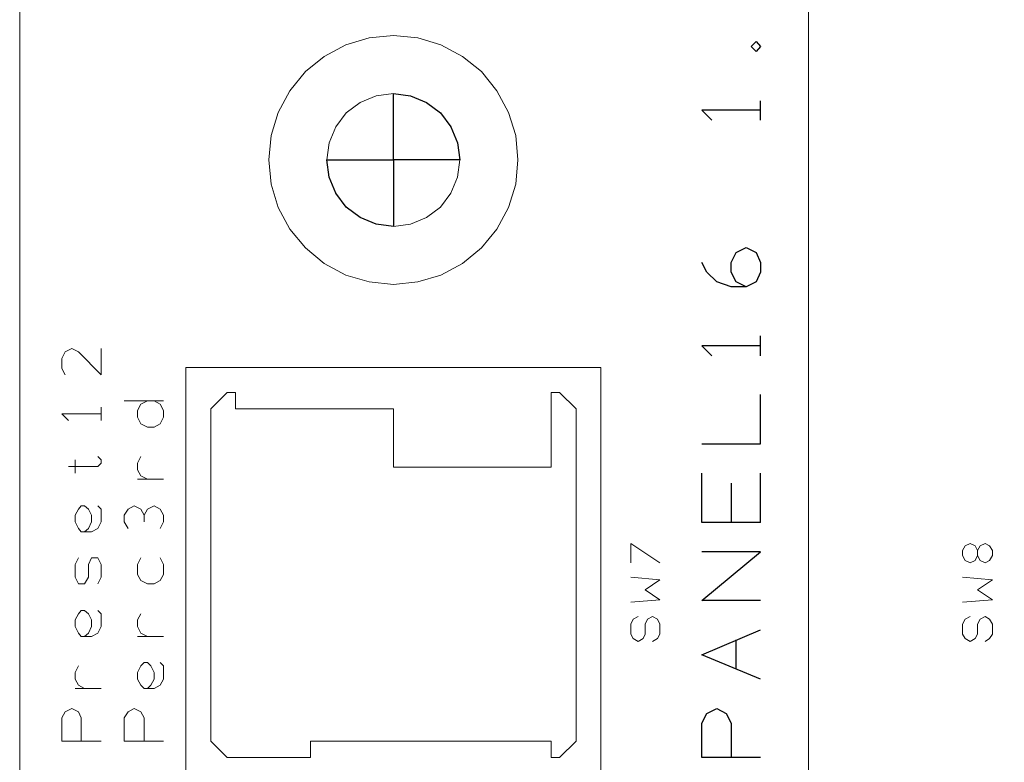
# Model space of a CAD drawing. Header units: millimetres. Extents: x -38 to 46, y -120 to 119.
# Tile 11 of 23: x -38 to 0, y -18 to 10. Entities that reach past the tile are written whole.
import ezdxf

# ---------------------------------------------------------------- set-up
doc = ezdxf.new("R2010")
doc.units = ezdxf.units.MM
doc.header["$MEASUREMENT"] = 0
doc.layers.add('Ebene 1', color=7, linetype='Continuous')

msp = doc.modelspace()

# ---------------------------------------------------------------- linework, layer by layer
at = {"layer": 'Ebene 1', "lineweight": 20}
for points, knots in [([(22.3873, 104.4081), (22.3873, 104.4081), (-37.6202, 104.4081), (-37.6202, 104.4081), (-37.6202, 104.4081), (-37.6202, 104.4081), (-37.6202, -109.9044), (-37.6202, -109.9044), (-37.6202, -109.9044), (-37.6202, -109.9044), (22.3873, -109.9044), (22.3873, -109.9044), (22.3873, -109.9044), (22.3873, -109.9044), (22.3873, 104.4081), (22.3873, 104.4081)], [0, 0, 0, 0, 0.2, 0.2, 0.2, 0.2, 0.4, 0.4, 0.4, 0.4, 0.6, 0.6, 0.6, 0.6, 1, 1, 1, 1]), ([(-23.3327, 2.4906), (-23.3327, 2.4906), (-22.6766, 2.5753), (-22.6766, 2.5753), (-22.6766, 2.5753), (-22.6766, 2.5753), (-22.0627, 2.8293), (-22.0627, 2.8293), (-22.0627, 2.8293), (-22.0627, 2.8293), (-21.5336, 3.2314), (-21.5336, 3.2314), (-21.5336, 3.2314), (-21.5336, 3.2314), (-21.1314, 3.7606), (-21.1314, 3.7606), (-21.1314, 3.7606), (-21.1314, 3.7606), (-20.8774, 4.3744), (-20.8774, 4.3744), (-20.8774, 4.3744), (-20.8774, 4.3744), (-20.7927, 5.0306), (-20.7927, 5.0306), (-20.7927, 5.0306), (-20.7927, 5.0306), (-20.8774, 5.6868), (-20.8774, 5.6868), (-20.8774, 5.6868), (-20.8774, 5.6868), (-21.1314, 6.3006), (-21.1314, 6.3006), (-21.1314, 6.3006), (-21.1314, 6.3006), (-21.5336, 6.8298), (-21.5336, 6.8298), (-21.5336, 6.8298), (-21.5336, 6.8298), (-22.0627, 7.2319), (-22.0627, 7.2319), (-22.0627, 7.2319), (-22.0627, 7.2319), (-22.6766, 7.4859), (-22.6766, 7.4859), (-22.6766, 7.4859), (-22.6766, 7.4859), (-23.3327, 7.5706), (-23.3327, 7.5706), (-23.3327, 7.5706), (-23.3327, 7.5706), (-23.9889, 7.4859), (-23.9889, 7.4859), (-23.9889, 7.4859), (-23.9889, 7.4859), (-24.6027, 7.2319), (-24.6027, 7.2319), (-24.6027, 7.2319), (-24.6027, 7.2319), (-25.1319, 6.8298), (-25.1319, 6.8298), (-25.1319, 6.8298), (-25.1319, 6.8298), (-25.5341, 6.3006), (-25.5341, 6.3006), (-25.5341, 6.3006), (-25.5341, 6.3006), (-25.7881, 5.6868), (-25.7881, 5.6868), (-25.7881, 5.6868), (-25.7881, 5.6868), (-25.8727, 5.0306), (-25.8727, 5.0306), (-25.8727, 5.0306), (-25.8727, 5.0306), (-25.7881, 4.3744), (-25.7881, 4.3744), (-25.7881, 4.3744), (-25.7881, 4.3744), (-25.5341, 3.7606), (-25.5341, 3.7606), (-25.5341, 3.7606), (-25.5341, 3.7606), (-25.1319, 3.2314), (-25.1319, 3.2314), (-25.1319, 3.2314), (-25.1319, 3.2314), (-24.6027, 2.8293), (-24.6027, 2.8293), (-24.6027, 2.8293), (-24.6027, 2.8293), (-23.9889, 2.5753), (-23.9889, 2.5753), (-23.9889, 2.5753), (-23.9889, 2.5753), (-23.3327, 2.4906), (-23.3327, 2.4906)], [0, 0, 0, 0, 0.04, 0.04, 0.04, 0.04, 0.08, 0.08, 0.08, 0.08, 0.12, 0.12, 0.12, 0.12, 0.16, 0.16, 0.16, 0.16, 0.2, 0.2, 0.2, 0.2, 0.24, 0.24, 0.24, 0.24, 0.28, 0.28, 0.28, 0.28, 0.32, 0.32, 0.32, 0.32, 0.36, 0.36, 0.36, 0.36, 0.4, 0.4, 0.4, 0.4, 0.44, 0.44, 0.44, 0.44, 0.48, 0.48, 0.48, 0.48, 0.52, 0.52, 0.52, 0.52, 0.56, 0.56, 0.56, 0.56, 0.6, 0.6, 0.6, 0.6, 0.64, 0.64, 0.64, 0.64, 0.68, 0.68, 0.68, 0.68, 0.72, 0.72, 0.72, 0.72, 0.76, 0.76, 0.76, 0.76, 0.8, 0.8, 0.8, 0.8, 0.84, 0.84, 0.84, 0.84, 0.88, 0.88, 0.88, 0.88, 0.92, 0.92, 0.92, 0.92, 1, 1, 1, 1]), ([(-20.7927, 5.0306), (-20.7927, 5.0306), (-20.8774, 5.6868), (-20.8774, 5.6868), (-20.8774, 5.6868), (-20.8774, 5.6868), (-21.1314, 6.3006), (-21.1314, 6.3006), (-21.1314, 6.3006), (-21.1314, 6.3006), (-21.5336, 6.8298), (-21.5336, 6.8298), (-21.5336, 6.8298), (-21.5336, 6.8298), (-22.0627, 7.2319), (-22.0627, 7.2319), (-22.0627, 7.2319), (-22.0627, 7.2319), (-22.6766, 7.4859), (-22.6766, 7.4859), (-22.6766, 7.4859), (-22.6766, 7.4859), (-23.3327, 7.5706), (-23.3327, 7.5706), (-23.3327, 7.5706), (-23.3327, 7.5706), (-23.3327, 5.0306), (-23.3327, 5.0306), (-23.3327, 5.0306), (-23.3327, 5.0306), (-20.7927, 5.0306), (-20.7927, 5.0306)], [0, 0, 0, 0, 0.1111111, 0.1111111, 0.1111111, 0.1111111, 0.2222222, 0.2222222, 0.2222222, 0.2222222, 0.3333333, 0.3333333, 0.3333333, 0.3333333, 0.4444444, 0.4444444, 0.4444444, 0.4444444, 0.5555556, 0.5555556, 0.5555556, 0.5555556, 0.6666667, 0.6666667, 0.6666667, 0.6666667, 0.7777778, 0.7777778, 0.7777778, 0.7777778, 1, 1, 1, 1]), ([(-25.8727, 5.0306), (-25.8727, 5.0306), (-25.7881, 4.3744), (-25.7881, 4.3744), (-25.7881, 4.3744), (-25.7881, 4.3744), (-25.5341, 3.7606), (-25.5341, 3.7606), (-25.5341, 3.7606), (-25.5341, 3.7606), (-25.1319, 3.2314), (-25.1319, 3.2314), (-25.1319, 3.2314), (-25.1319, 3.2314), (-24.6027, 2.8293), (-24.6027, 2.8293), (-24.6027, 2.8293), (-24.6027, 2.8293), (-23.9889, 2.5753), (-23.9889, 2.5753), (-23.9889, 2.5753), (-23.9889, 2.5753), (-23.3327, 2.4906), (-23.3327, 2.4906), (-23.3327, 2.4906), (-23.3327, 2.4906), (-23.3327, 5.0306), (-23.3327, 5.0306), (-23.3327, 5.0306), (-23.3327, 5.0306), (-25.8727, 5.0306), (-25.8727, 5.0306)], [0, 0, 0, 0, 0.1111111, 0.1111111, 0.1111111, 0.1111111, 0.2222222, 0.2222222, 0.2222222, 0.2222222, 0.3333333, 0.3333333, 0.3333333, 0.3333333, 0.4444444, 0.4444444, 0.4444444, 0.4444444, 0.5555556, 0.5555556, 0.5555556, 0.5555556, 0.6666667, 0.6666667, 0.6666667, 0.6666667, 0.7777778, 0.7777778, 0.7777778, 0.7777778, 1, 1, 1, 1]), ([(-34.5087, -2.1872), (-34.5087, -2.1872), (-34.5087, -3.1821), (-34.5087, -3.1821), (-34.5087, -3.1821), (-34.5087, -3.1821), (-35.3766, -2.3142), (-35.3766, -2.3142), (-35.3766, -2.3142), (-35.3766, -2.3142), (-35.6306, -2.1872), (-35.6306, -2.1872), (-35.6306, -2.1872), (-35.6306, -2.1872), (-35.8846, -2.3142), (-35.8846, -2.3142), (-35.8846, -2.3142), (-35.8846, -2.3142), (-36.0116, -2.5682), (-36.0116, -2.5682), (-36.0116, -2.5682), (-36.0116, -2.5682), (-36.0116, -2.9492), (-36.0116, -2.9492), (-36.0116, -2.9492), (-36.0116, -2.9492), (-35.8846, -3.1821), (-35.8846, -3.1821)], [0, 0, 0, 0, 0.125, 0.125, 0.125, 0.125, 0.25, 0.25, 0.25, 0.25, 0.375, 0.375, 0.375, 0.375, 0.5, 0.5, 0.5, 0.5, 0.625, 0.625, 0.625, 0.625, 0.75, 0.75, 0.75, 0.75, 1, 1, 1, 1]), ([(-31.2702, -18.7819), (-31.2702, -18.7819), (-15.3952, -18.7819), (-15.3952, -18.7819), (-15.3952, -18.7819), (-15.3952, -18.7819), (-15.3952, -2.9069), (-15.3952, -2.9069), (-15.3952, -2.9069), (-15.3952, -2.9069), (-31.2702, -2.9069), (-31.2702, -2.9069), (-31.2702, -2.9069), (-31.2702, -2.9069), (-31.2702, -18.7819), (-31.2702, -18.7819)], [0, 0, 0, 0, 0.2, 0.2, 0.2, 0.2, 0.4, 0.4, 0.4, 0.4, 0.6, 0.6, 0.6, 0.6, 1, 1, 1, 1]), ([(-16.3477, -17.1944), (-16.3477, -17.1944), (-16.3477, -4.4944), (-16.3477, -4.4944), (-16.3477, -4.4944), (-16.3477, -4.4944), (-16.9827, -3.8594), (-16.9827, -3.8594), (-16.9827, -3.8594), (-16.9827, -3.8594), (-17.3002, -3.8594), (-17.3002, -3.8594), (-17.3002, -3.8594), (-17.3002, -3.8594), (-17.3002, -6.7169), (-17.3002, -6.7169), (-17.3002, -6.7169), (-17.3002, -6.7169), (-23.3327, -6.7169), (-23.3327, -6.7169), (-23.3327, -6.7169), (-23.3327, -6.7169), (-23.3327, -4.4944), (-23.3327, -4.4944), (-23.3327, -4.4944), (-23.3327, -4.4944), (-29.3652, -4.4944), (-29.3652, -4.4944), (-29.3652, -4.4944), (-29.3652, -4.4944), (-29.3652, -3.8594), (-29.3652, -3.8594), (-29.3652, -3.8594), (-29.3652, -3.8594), (-29.6827, -3.8594), (-29.6827, -3.8594), (-29.6827, -3.8594), (-29.6827, -3.8594), (-30.3177, -4.4944), (-30.3177, -4.4944), (-30.3177, -4.4944), (-30.3177, -4.4944), (-30.3177, -17.1944), (-30.3177, -17.1944), (-30.3177, -17.1944), (-30.3177, -17.1944), (-29.6827, -17.8294), (-29.6827, -17.8294), (-29.6827, -17.8294), (-29.6827, -17.8294), (-26.5077, -17.8294), (-26.5077, -17.8294), (-26.5077, -17.8294), (-26.5077, -17.8294), (-26.5077, -17.1944), (-26.5077, -17.1944), (-26.5077, -17.1944), (-26.5077, -17.1944), (-17.3002, -17.1944), (-17.3002, -17.1944), (-17.3002, -17.1944), (-17.3002, -17.1944), (-17.3002, -17.8294), (-17.3002, -17.8294), (-17.3002, -17.8294), (-17.3002, -17.8294), (-16.9827, -17.8294), (-16.9827, -17.8294), (-16.9827, -17.8294), (-16.9827, -17.8294), (-16.3477, -17.1944), (-16.3477, -17.1944)], [0, 0, 0, 0, 0.0526316, 0.0526316, 0.0526316, 0.0526316, 0.1052632, 0.1052632, 0.1052632, 0.1052632, 0.1578947, 0.1578947, 0.1578947, 0.1578947, 0.2105263, 0.2105263, 0.2105263, 0.2105263, 0.2631579, 0.2631579, 0.2631579, 0.2631579, 0.3157895, 0.3157895, 0.3157895, 0.3157895, 0.3684211, 0.3684211, 0.3684211, 0.3684211, 0.4210526, 0.4210526, 0.4210526, 0.4210526, 0.4736842, 0.4736842, 0.4736842, 0.4736842, 0.5263158, 0.5263158, 0.5263158, 0.5263158, 0.5789474, 0.5789474, 0.5789474, 0.5789474, 0.6315789, 0.6315789, 0.6315789, 0.6315789, 0.6842105, 0.6842105, 0.6842105, 0.6842105, 0.7368421, 0.7368421, 0.7368421, 0.7368421, 0.7894737, 0.7894737, 0.7894737, 0.7894737, 0.8421053, 0.8421053, 0.8421053, 0.8421053, 0.8947368, 0.8947368, 0.8947368, 0.8947368, 1, 1, 1, 1]), ([(-32.7307, -4.1769), (-32.7307, -4.1769), (-32.9847, -4.3039), (-32.9847, -4.3039), (-32.9847, -4.3039), (-32.9847, -4.3039), (-33.1117, -4.5579), (-33.1117, -4.5579), (-33.1117, -4.5579), (-33.1117, -4.5579), (-33.1117, -4.8119), (-33.1117, -4.8119), (-33.1117, -4.8119), (-33.1117, -4.8119), (-32.9847, -5.0659), (-32.9847, -5.0659), (-32.9847, -5.0659), (-32.9847, -5.0659), (-32.7307, -5.1929), (-32.7307, -5.1929), (-32.7307, -5.1929), (-32.7307, -5.1929), (-32.4767, -5.1929), (-32.4767, -5.1929), (-32.4767, -5.1929), (-32.4767, -5.1929), (-32.2439, -5.0659), (-32.2439, -5.0659), (-32.2439, -5.0659), (-32.2439, -5.0659), (-32.1169, -4.8119), (-32.1169, -4.8119), (-32.1169, -4.8119), (-32.1169, -4.8119), (-32.1169, -4.5579), (-32.1169, -4.5579), (-32.1169, -4.5579), (-32.1169, -4.5579), (-32.2439, -4.3039), (-32.2439, -4.3039), (-32.2439, -4.3039), (-32.2439, -4.3039), (-32.4767, -4.1769), (-32.4767, -4.1769)], [0, 0, 0, 0, 0.0833333, 0.0833333, 0.0833333, 0.0833333, 0.1666667, 0.1666667, 0.1666667, 0.1666667, 0.25, 0.25, 0.25, 0.25, 0.3333333, 0.3333333, 0.3333333, 0.3333333, 0.4166667, 0.4166667, 0.4166667, 0.4166667, 0.5, 0.5, 0.5, 0.5, 0.5833333, 0.5833333, 0.5833333, 0.5833333, 0.6666667, 0.6666667, 0.6666667, 0.6666667, 0.75, 0.75, 0.75, 0.75, 0.8333333, 0.8333333, 0.8333333, 0.8333333, 1, 1, 1, 1]), ([(-34.5087, -4.6849), (-34.5087, -4.6849), (-36.0116, -4.6849), (-36.0116, -4.6849), (-36.0116, -4.6849), (-36.0116, -4.6849), (-35.7576, -4.9389), (-35.7576, -4.9389)], [0, 0, 0, 0, 0.3333333, 0.3333333, 0.3333333, 0.3333333, 1, 1, 1, 1]), ([(-35.7576, -6.6957), (-35.7576, -6.6957), (-34.6357, -6.6957), (-34.6357, -6.6957), (-34.6357, -6.6957), (-34.6357, -6.6957), (-34.5087, -6.5687), (-34.5087, -6.5687), (-34.5087, -6.5687), (-34.5087, -6.5687), (-34.5087, -6.4417), (-34.5087, -6.4417), (-34.5087, -6.4417), (-34.5087, -6.4417), (-34.6357, -6.3147), (-34.6357, -6.3147)], [0, 0, 0, 0, 0.2, 0.2, 0.2, 0.2, 0.4, 0.4, 0.4, 0.4, 0.6, 0.6, 0.6, 0.6, 1, 1, 1, 1]), ([(-32.7307, -7.1826), (-32.7307, -7.1826), (-32.9847, -7.0556), (-32.9847, -7.0556), (-32.9847, -7.0556), (-32.9847, -7.0556), (-33.1117, -6.8227), (-33.1117, -6.8227), (-33.1117, -6.8227), (-33.1117, -6.8227), (-33.1117, -6.5687), (-33.1117, -6.5687), (-33.1117, -6.5687), (-33.1117, -6.5687), (-32.9847, -6.3147), (-32.9847, -6.3147)], [0, 0, 0, 0, 0.2, 0.2, 0.2, 0.2, 0.4, 0.4, 0.4, 0.4, 0.6, 0.6, 0.6, 0.6, 1, 1, 1, 1]), ([(-34.6357, -8.1986), (-34.6357, -8.1986), (-34.5087, -8.3256), (-34.5087, -8.3256), (-34.5087, -8.3256), (-34.5087, -8.3256), (-34.5087, -8.8124), (-34.5087, -8.8124), (-34.5087, -8.8124), (-34.5087, -8.8124), (-34.6357, -9.0664), (-34.6357, -9.0664), (-34.6357, -9.0664), (-34.6357, -9.0664), (-34.8686, -9.1934), (-34.8686, -9.1934), (-34.8686, -9.1934), (-34.8686, -9.1934), (-35.2707, -9.1934), (-35.2707, -9.1934), (-35.2707, -9.1934), (-35.2707, -9.1934), (-35.3766, -9.0664), (-35.3766, -9.0664), (-35.3766, -9.0664), (-35.3766, -9.0664), (-35.5036, -8.8124), (-35.5036, -8.8124), (-35.5036, -8.8124), (-35.5036, -8.8124), (-35.5036, -8.5584), (-35.5036, -8.5584), (-35.5036, -8.5584), (-35.5036, -8.5584), (-35.3766, -8.3256), (-35.3766, -8.3256), (-35.3766, -8.3256), (-35.3766, -8.3256), (-35.2707, -8.1986), (-35.2707, -8.1986), (-35.2707, -8.1986), (-35.2707, -8.1986), (-35.1437, -8.1986), (-35.1437, -8.1986), (-35.1437, -8.1986), (-35.1437, -8.1986), (-34.9956, -8.3256), (-34.9956, -8.3256), (-34.9956, -8.3256), (-34.9956, -8.3256), (-34.8686, -8.5584), (-34.8686, -8.5584), (-34.8686, -8.5584), (-34.8686, -8.5584), (-34.8686, -8.8124), (-34.8686, -8.8124), (-34.8686, -8.8124), (-34.8686, -8.8124), (-34.9956, -9.0664), (-34.9956, -9.0664), (-34.9956, -9.0664), (-34.9956, -9.0664), (-35.1437, -9.1934), (-35.1437, -9.1934)], [0, 0, 0, 0, 0.0588235, 0.0588235, 0.0588235, 0.0588235, 0.1176471, 0.1176471, 0.1176471, 0.1176471, 0.1764706, 0.1764706, 0.1764706, 0.1764706, 0.2352941, 0.2352941, 0.2352941, 0.2352941, 0.2941176, 0.2941176, 0.2941176, 0.2941176, 0.3529412, 0.3529412, 0.3529412, 0.3529412, 0.4117647, 0.4117647, 0.4117647, 0.4117647, 0.4705882, 0.4705882, 0.4705882, 0.4705882, 0.5294118, 0.5294118, 0.5294118, 0.5294118, 0.5882353, 0.5882353, 0.5882353, 0.5882353, 0.6470588, 0.6470588, 0.6470588, 0.6470588, 0.7058824, 0.7058824, 0.7058824, 0.7058824, 0.7647059, 0.7647059, 0.7647059, 0.7647059, 0.8235294, 0.8235294, 0.8235294, 0.8235294, 0.8823529, 0.8823529, 0.8823529, 0.8823529, 1, 1, 1, 1]), ([(-32.9847, -8.3256), (-32.9847, -8.3256), (-33.2387, -8.1986), (-33.2387, -8.1986), (-33.2387, -8.1986), (-33.2387, -8.1986), (-33.4716, -8.3256), (-33.4716, -8.3256), (-33.4716, -8.3256), (-33.4716, -8.3256), (-33.6197, -8.5584), (-33.6197, -8.5584), (-33.6197, -8.5584), (-33.6197, -8.5584), (-33.6197, -8.8124), (-33.6197, -8.8124), (-33.6197, -8.8124), (-33.6197, -8.8124), (-33.4716, -9.0664), (-33.4716, -9.0664)], [0, 0, 0, 0, 0.1666667, 0.1666667, 0.1666667, 0.1666667, 0.3333333, 0.3333333, 0.3333333, 0.3333333, 0.5, 0.5, 0.5, 0.5, 0.6666667, 0.6666667, 0.6666667, 0.6666667, 1, 1, 1, 1]), ([(-32.2439, -9.0664), (-32.2439, -9.0664), (-32.1169, -8.8124), (-32.1169, -8.8124), (-32.1169, -8.8124), (-32.1169, -8.8124), (-32.1169, -8.5584), (-32.1169, -8.5584), (-32.1169, -8.5584), (-32.1169, -8.5584), (-32.2439, -8.3256), (-32.2439, -8.3256), (-32.2439, -8.3256), (-32.2439, -8.3256), (-32.4767, -8.1986), (-32.4767, -8.1986), (-32.4767, -8.1986), (-32.4767, -8.1986), (-32.7307, -8.3256), (-32.7307, -8.3256), (-32.7307, -8.3256), (-32.7307, -8.3256), (-32.8577, -8.5584), (-32.8577, -8.5584), (-32.8577, -8.5584), (-32.8577, -8.5584), (-32.8577, -8.8124), (-32.8577, -8.8124)], [0, 0, 0, 0, 0.125, 0.125, 0.125, 0.125, 0.25, 0.25, 0.25, 0.25, 0.375, 0.375, 0.375, 0.375, 0.5, 0.5, 0.5, 0.5, 0.625, 0.625, 0.625, 0.625, 0.75, 0.75, 0.75, 0.75, 1, 1, 1, 1]), ([(-13.1516, -10.3787), (-13.1516, -10.3787), (-14.2522, -9.6379), (-14.2522, -9.6379), (-14.2522, -9.6379), (-14.2522, -9.6379), (-14.2522, -10.3787), (-14.2522, -10.3787)], [0, 0, 0, 0, 0.3333333, 0.3333333, 0.3333333, 0.3333333, 1, 1, 1, 1]), ([(-1.0019, -10.1036), (-1.0019, -10.1036), (-1.0019, -9.9131), (-1.0019, -9.9131), (-1.0019, -9.9131), (-1.0019, -9.9131), (-1.0866, -9.7226), (-1.0866, -9.7226), (-1.0866, -9.7226), (-1.0866, -9.7226), (-1.2771, -9.6379), (-1.2771, -9.6379), (-1.2771, -9.6379), (-1.2771, -9.6379), (-1.4676, -9.7226), (-1.4676, -9.7226), (-1.4676, -9.7226), (-1.4676, -9.7226), (-1.5734, -9.9131), (-1.5734, -9.9131), (-1.5734, -9.9131), (-1.5734, -9.9131), (-1.5734, -10.1036), (-1.5734, -10.1036), (-1.5734, -10.1036), (-1.5734, -10.1036), (-1.4676, -10.2941), (-1.4676, -10.2941), (-1.4676, -10.2941), (-1.4676, -10.2941), (-1.2771, -10.3787), (-1.2771, -10.3787), (-1.2771, -10.3787), (-1.2771, -10.3787), (-1.0866, -10.2941), (-1.0866, -10.2941), (-1.0866, -10.2941), (-1.0866, -10.2941), (-1.0019, -10.1036), (-1.0019, -10.1036), (-1.0019, -10.1036), (-1.0019, -10.1036), (-0.8961, -10.2941), (-0.8961, -10.2941), (-0.8961, -10.2941), (-0.8961, -10.2941), (-0.7056, -10.3787), (-0.7056, -10.3787), (-0.7056, -10.3787), (-0.7056, -10.3787), (-0.5362, -10.2941), (-0.5362, -10.2941), (-0.5362, -10.2941), (-0.5362, -10.2941), (-0.4304, -10.1036), (-0.4304, -10.1036), (-0.4304, -10.1036), (-0.4304, -10.1036), (-0.4304, -9.9131), (-0.4304, -9.9131), (-0.4304, -9.9131), (-0.4304, -9.9131), (-0.5362, -9.7226), (-0.5362, -9.7226), (-0.5362, -9.7226), (-0.5362, -9.7226), (-0.7056, -9.6379), (-0.7056, -9.6379), (-0.7056, -9.6379), (-0.7056, -9.6379), (-0.8961, -9.7226), (-0.8961, -9.7226), (-0.8961, -9.7226), (-0.8961, -9.7226), (-1.0019, -9.9131), (-1.0019, -9.9131)], [0, 0, 0, 0, 0.05, 0.05, 0.05, 0.05, 0.1, 0.1, 0.1, 0.1, 0.15, 0.15, 0.15, 0.15, 0.2, 0.2, 0.2, 0.2, 0.25, 0.25, 0.25, 0.25, 0.3, 0.3, 0.3, 0.3, 0.35, 0.35, 0.35, 0.35, 0.4, 0.4, 0.4, 0.4, 0.45, 0.45, 0.45, 0.45, 0.5, 0.5, 0.5, 0.5, 0.55, 0.55, 0.55, 0.55, 0.6, 0.6, 0.6, 0.6, 0.65, 0.65, 0.65, 0.65, 0.7, 0.7, 0.7, 0.7, 0.75, 0.75, 0.75, 0.75, 0.8, 0.8, 0.8, 0.8, 0.85, 0.85, 0.85, 0.85, 0.9, 0.9, 0.9, 0.9, 1, 1, 1, 1]), ([(-34.6357, -11.1831), (-34.6357, -11.1831), (-34.5087, -10.9291), (-34.5087, -10.9291), (-34.5087, -10.9291), (-34.5087, -10.9291), (-34.5087, -10.4422), (-34.5087, -10.4422), (-34.5087, -10.4422), (-34.5087, -10.4422), (-34.6357, -10.1882), (-34.6357, -10.1882), (-34.6357, -10.1882), (-34.6357, -10.1882), (-34.8686, -10.1882), (-34.8686, -10.1882), (-34.8686, -10.1882), (-34.8686, -10.1882), (-34.9956, -10.4422), (-34.9956, -10.4422), (-34.9956, -10.4422), (-34.9956, -10.4422), (-34.9956, -10.9291), (-34.9956, -10.9291), (-34.9956, -10.9291), (-34.9956, -10.9291), (-35.1437, -11.1831), (-35.1437, -11.1831), (-35.1437, -11.1831), (-35.1437, -11.1831), (-35.3766, -11.1831), (-35.3766, -11.1831), (-35.3766, -11.1831), (-35.3766, -11.1831), (-35.5036, -10.9291), (-35.5036, -10.9291), (-35.5036, -10.9291), (-35.5036, -10.9291), (-35.5036, -10.4422), (-35.5036, -10.4422), (-35.5036, -10.4422), (-35.5036, -10.4422), (-35.3766, -10.1882), (-35.3766, -10.1882)], [0, 0, 0, 0, 0.0833333, 0.0833333, 0.0833333, 0.0833333, 0.1666667, 0.1666667, 0.1666667, 0.1666667, 0.25, 0.25, 0.25, 0.25, 0.3333333, 0.3333333, 0.3333333, 0.3333333, 0.4166667, 0.4166667, 0.4166667, 0.4166667, 0.5, 0.5, 0.5, 0.5, 0.5833333, 0.5833333, 0.5833333, 0.5833333, 0.6666667, 0.6666667, 0.6666667, 0.6666667, 0.75, 0.75, 0.75, 0.75, 0.8333333, 0.8333333, 0.8333333, 0.8333333, 1, 1, 1, 1]), ([(-32.9847, -10.1882), (-32.9847, -10.1882), (-33.1117, -10.4422), (-33.1117, -10.4422), (-33.1117, -10.4422), (-33.1117, -10.4422), (-33.1117, -10.8232), (-33.1117, -10.8232), (-33.1117, -10.8232), (-33.1117, -10.8232), (-32.9847, -11.0561), (-32.9847, -11.0561), (-32.9847, -11.0561), (-32.9847, -11.0561), (-32.7307, -11.1831), (-32.7307, -11.1831), (-32.7307, -11.1831), (-32.7307, -11.1831), (-32.4767, -11.1831), (-32.4767, -11.1831), (-32.4767, -11.1831), (-32.4767, -11.1831), (-32.2439, -11.0561), (-32.2439, -11.0561), (-32.2439, -11.0561), (-32.2439, -11.0561), (-32.1169, -10.8232), (-32.1169, -10.8232), (-32.1169, -10.8232), (-32.1169, -10.8232), (-32.1169, -10.4422), (-32.1169, -10.4422), (-32.1169, -10.4422), (-32.1169, -10.4422), (-32.2439, -10.1882), (-32.2439, -10.1882)], [0, 0, 0, 0, 0.1, 0.1, 0.1, 0.1, 0.2, 0.2, 0.2, 0.2, 0.3, 0.3, 0.3, 0.3, 0.4, 0.4, 0.4, 0.4, 0.5, 0.5, 0.5, 0.5, 0.6, 0.6, 0.6, 0.6, 0.7, 0.7, 0.7, 0.7, 0.8, 0.8, 0.8, 0.8, 1, 1, 1, 1]), ([(-14.2522, -11.8816), (-14.2522, -11.8816), (-13.1516, -11.7969), (-13.1516, -11.7969), (-13.1516, -11.7969), (-13.1516, -11.7969), (-13.7019, -11.4159), (-13.7019, -11.4159), (-13.7019, -11.4159), (-13.7019, -11.4159), (-13.1516, -11.0349), (-13.1516, -11.0349), (-13.1516, -11.0349), (-13.1516, -11.0349), (-14.2522, -10.9291), (-14.2522, -10.9291)], [0, 0, 0, 0, 0.2, 0.2, 0.2, 0.2, 0.4, 0.4, 0.4, 0.4, 0.6, 0.6, 0.6, 0.6, 1, 1, 1, 1]), ([(-1.5734, -11.8816), (-1.5734, -11.8816), (-0.4304, -11.7969), (-0.4304, -11.7969), (-0.4304, -11.7969), (-0.4304, -11.7969), (-1.0019, -11.4159), (-1.0019, -11.4159), (-1.0019, -11.4159), (-1.0019, -11.4159), (-0.4304, -11.0349), (-0.4304, -11.0349), (-0.4304, -11.0349), (-0.4304, -11.0349), (-1.5734, -10.9291), (-1.5734, -10.9291)], [0, 0, 0, 0, 0.2, 0.2, 0.2, 0.2, 0.4, 0.4, 0.4, 0.4, 0.6, 0.6, 0.6, 0.6, 1, 1, 1, 1]), ([(-34.6357, -12.1991), (-34.6357, -12.1991), (-34.5087, -12.3261), (-34.5087, -12.3261), (-34.5087, -12.3261), (-34.5087, -12.3261), (-34.5087, -12.8129), (-34.5087, -12.8129), (-34.5087, -12.8129), (-34.5087, -12.8129), (-34.6357, -13.0669), (-34.6357, -13.0669), (-34.6357, -13.0669), (-34.6357, -13.0669), (-34.8686, -13.1939), (-34.8686, -13.1939), (-34.8686, -13.1939), (-34.8686, -13.1939), (-35.2707, -13.1939), (-35.2707, -13.1939), (-35.2707, -13.1939), (-35.2707, -13.1939), (-35.3766, -13.0669), (-35.3766, -13.0669), (-35.3766, -13.0669), (-35.3766, -13.0669), (-35.5036, -12.8129), (-35.5036, -12.8129), (-35.5036, -12.8129), (-35.5036, -12.8129), (-35.5036, -12.5589), (-35.5036, -12.5589), (-35.5036, -12.5589), (-35.5036, -12.5589), (-35.3766, -12.3261), (-35.3766, -12.3261), (-35.3766, -12.3261), (-35.3766, -12.3261), (-35.2707, -12.1991), (-35.2707, -12.1991), (-35.2707, -12.1991), (-35.2707, -12.1991), (-35.1437, -12.1991), (-35.1437, -12.1991), (-35.1437, -12.1991), (-35.1437, -12.1991), (-34.9956, -12.3261), (-34.9956, -12.3261), (-34.9956, -12.3261), (-34.9956, -12.3261), (-34.8686, -12.5589), (-34.8686, -12.5589), (-34.8686, -12.5589), (-34.8686, -12.5589), (-34.8686, -12.8129), (-34.8686, -12.8129), (-34.8686, -12.8129), (-34.8686, -12.8129), (-34.9956, -13.0669), (-34.9956, -13.0669), (-34.9956, -13.0669), (-34.9956, -13.0669), (-35.1437, -13.1939), (-35.1437, -13.1939)], [0, 0, 0, 0, 0.0588235, 0.0588235, 0.0588235, 0.0588235, 0.1176471, 0.1176471, 0.1176471, 0.1176471, 0.1764706, 0.1764706, 0.1764706, 0.1764706, 0.2352941, 0.2352941, 0.2352941, 0.2352941, 0.2941176, 0.2941176, 0.2941176, 0.2941176, 0.3529412, 0.3529412, 0.3529412, 0.3529412, 0.4117647, 0.4117647, 0.4117647, 0.4117647, 0.4705882, 0.4705882, 0.4705882, 0.4705882, 0.5294118, 0.5294118, 0.5294118, 0.5294118, 0.5882353, 0.5882353, 0.5882353, 0.5882353, 0.6470588, 0.6470588, 0.6470588, 0.6470588, 0.7058824, 0.7058824, 0.7058824, 0.7058824, 0.7647059, 0.7647059, 0.7647059, 0.7647059, 0.8235294, 0.8235294, 0.8235294, 0.8235294, 0.8823529, 0.8823529, 0.8823529, 0.8823529, 1, 1, 1, 1]), ([(-32.7307, -13.1939), (-32.7307, -13.1939), (-32.9847, -13.0669), (-32.9847, -13.0669), (-32.9847, -13.0669), (-32.9847, -13.0669), (-33.1117, -12.8129), (-33.1117, -12.8129), (-33.1117, -12.8129), (-33.1117, -12.8129), (-33.1117, -12.5589), (-33.1117, -12.5589), (-33.1117, -12.5589), (-33.1117, -12.5589), (-32.9847, -12.3261), (-32.9847, -12.3261)], [0, 0, 0, 0, 0.2, 0.2, 0.2, 0.2, 0.4, 0.4, 0.4, 0.4, 0.6, 0.6, 0.6, 0.6, 1, 1, 1, 1]), ([(-13.4267, -13.3844), (-13.4267, -13.3844), (-13.2362, -13.2786), (-13.2362, -13.2786), (-13.2362, -13.2786), (-13.2362, -13.2786), (-13.1516, -13.1092), (-13.1516, -13.1092), (-13.1516, -13.1092), (-13.1516, -13.1092), (-13.1516, -12.7282), (-13.1516, -12.7282), (-13.1516, -12.7282), (-13.1516, -12.7282), (-13.2362, -12.5377), (-13.2362, -12.5377), (-13.2362, -12.5377), (-13.2362, -12.5377), (-13.4267, -12.4319), (-13.4267, -12.4319), (-13.4267, -12.4319), (-13.4267, -12.4319), (-13.6172, -12.5377), (-13.6172, -12.5377), (-13.6172, -12.5377), (-13.6172, -12.5377), (-13.7019, -12.7282), (-13.7019, -12.7282), (-13.7019, -12.7282), (-13.7019, -12.7282), (-13.7019, -13.1092), (-13.7019, -13.1092), (-13.7019, -13.1092), (-13.7019, -13.1092), (-13.7866, -13.2786), (-13.7866, -13.2786), (-13.7866, -13.2786), (-13.7866, -13.2786), (-13.9771, -13.3844), (-13.9771, -13.3844), (-13.9771, -13.3844), (-13.9771, -13.3844), (-14.1676, -13.2786), (-14.1676, -13.2786), (-14.1676, -13.2786), (-14.1676, -13.2786), (-14.2522, -13.1092), (-14.2522, -13.1092), (-14.2522, -13.1092), (-14.2522, -13.1092), (-14.2522, -12.7282), (-14.2522, -12.7282), (-14.2522, -12.7282), (-14.2522, -12.7282), (-14.1676, -12.5377), (-14.1676, -12.5377), (-14.1676, -12.5377), (-14.1676, -12.5377), (-13.9771, -12.4319), (-13.9771, -12.4319)], [0, 0, 0, 0, 0.0625, 0.0625, 0.0625, 0.0625, 0.125, 0.125, 0.125, 0.125, 0.1875, 0.1875, 0.1875, 0.1875, 0.25, 0.25, 0.25, 0.25, 0.3125, 0.3125, 0.3125, 0.3125, 0.375, 0.375, 0.375, 0.375, 0.4375, 0.4375, 0.4375, 0.4375, 0.5, 0.5, 0.5, 0.5, 0.5625, 0.5625, 0.5625, 0.5625, 0.625, 0.625, 0.625, 0.625, 0.6875, 0.6875, 0.6875, 0.6875, 0.75, 0.75, 0.75, 0.75, 0.8125, 0.8125, 0.8125, 0.8125, 0.875, 0.875, 0.875, 0.875, 1, 1, 1, 1]), ([(-0.7056, -13.3844), (-0.7056, -13.3844), (-0.5362, -13.2786), (-0.5362, -13.2786), (-0.5362, -13.2786), (-0.5362, -13.2786), (-0.4304, -13.1092), (-0.4304, -13.1092), (-0.4304, -13.1092), (-0.4304, -13.1092), (-0.4304, -12.7282), (-0.4304, -12.7282), (-0.4304, -12.7282), (-0.4304, -12.7282), (-0.5362, -12.5377), (-0.5362, -12.5377), (-0.5362, -12.5377), (-0.5362, -12.5377), (-0.7056, -12.4319), (-0.7056, -12.4319), (-0.7056, -12.4319), (-0.7056, -12.4319), (-0.8961, -12.5377), (-0.8961, -12.5377), (-0.8961, -12.5377), (-0.8961, -12.5377), (-1.0019, -12.7282), (-1.0019, -12.7282), (-1.0019, -12.7282), (-1.0019, -12.7282), (-1.0019, -13.1092), (-1.0019, -13.1092), (-1.0019, -13.1092), (-1.0019, -13.1092), (-1.0866, -13.2786), (-1.0866, -13.2786), (-1.0866, -13.2786), (-1.0866, -13.2786), (-1.2771, -13.3844), (-1.2771, -13.3844), (-1.2771, -13.3844), (-1.2771, -13.3844), (-1.4676, -13.2786), (-1.4676, -13.2786), (-1.4676, -13.2786), (-1.4676, -13.2786), (-1.5734, -13.1092), (-1.5734, -13.1092), (-1.5734, -13.1092), (-1.5734, -13.1092), (-1.5734, -12.7282), (-1.5734, -12.7282), (-1.5734, -12.7282), (-1.5734, -12.7282), (-1.4676, -12.5377), (-1.4676, -12.5377), (-1.4676, -12.5377), (-1.4676, -12.5377), (-1.2771, -12.4319), (-1.2771, -12.4319)], [0, 0, 0, 0, 0.0625, 0.0625, 0.0625, 0.0625, 0.125, 0.125, 0.125, 0.125, 0.1875, 0.1875, 0.1875, 0.1875, 0.25, 0.25, 0.25, 0.25, 0.3125, 0.3125, 0.3125, 0.3125, 0.375, 0.375, 0.375, 0.375, 0.4375, 0.4375, 0.4375, 0.4375, 0.5, 0.5, 0.5, 0.5, 0.5625, 0.5625, 0.5625, 0.5625, 0.625, 0.625, 0.625, 0.625, 0.6875, 0.6875, 0.6875, 0.6875, 0.75, 0.75, 0.75, 0.75, 0.8125, 0.8125, 0.8125, 0.8125, 0.875, 0.875, 0.875, 0.875, 1, 1, 1, 1]), ([(-32.2439, -14.1887), (-32.2439, -14.1887), (-32.1169, -14.3157), (-32.1169, -14.3157), (-32.1169, -14.3157), (-32.1169, -14.3157), (-32.1169, -14.8237), (-32.1169, -14.8237), (-32.1169, -14.8237), (-32.1169, -14.8237), (-32.2439, -15.0566), (-32.2439, -15.0566), (-32.2439, -15.0566), (-32.2439, -15.0566), (-32.4767, -15.1836), (-32.4767, -15.1836), (-32.4767, -15.1836), (-32.4767, -15.1836), (-32.8577, -15.1836), (-32.8577, -15.1836), (-32.8577, -15.1836), (-32.8577, -15.1836), (-32.9847, -15.0566), (-32.9847, -15.0566), (-32.9847, -15.0566), (-32.9847, -15.0566), (-33.1117, -14.8237), (-33.1117, -14.8237), (-33.1117, -14.8237), (-33.1117, -14.8237), (-33.1117, -14.5697), (-33.1117, -14.5697), (-33.1117, -14.5697), (-33.1117, -14.5697), (-32.9847, -14.3157), (-32.9847, -14.3157), (-32.9847, -14.3157), (-32.9847, -14.3157), (-32.8577, -14.1887), (-32.8577, -14.1887), (-32.8577, -14.1887), (-32.8577, -14.1887), (-32.7307, -14.1887), (-32.7307, -14.1887), (-32.7307, -14.1887), (-32.7307, -14.1887), (-32.6037, -14.3157), (-32.6037, -14.3157), (-32.6037, -14.3157), (-32.6037, -14.3157), (-32.4767, -14.5697), (-32.4767, -14.5697), (-32.4767, -14.5697), (-32.4767, -14.5697), (-32.4767, -14.8237), (-32.4767, -14.8237), (-32.4767, -14.8237), (-32.4767, -14.8237), (-32.6037, -15.0566), (-32.6037, -15.0566), (-32.6037, -15.0566), (-32.6037, -15.0566), (-32.7307, -15.1836), (-32.7307, -15.1836)], [0, 0, 0, 0, 0.0588235, 0.0588235, 0.0588235, 0.0588235, 0.1176471, 0.1176471, 0.1176471, 0.1176471, 0.1764706, 0.1764706, 0.1764706, 0.1764706, 0.2352941, 0.2352941, 0.2352941, 0.2352941, 0.2941176, 0.2941176, 0.2941176, 0.2941176, 0.3529412, 0.3529412, 0.3529412, 0.3529412, 0.4117647, 0.4117647, 0.4117647, 0.4117647, 0.4705882, 0.4705882, 0.4705882, 0.4705882, 0.5294118, 0.5294118, 0.5294118, 0.5294118, 0.5882353, 0.5882353, 0.5882353, 0.5882353, 0.6470588, 0.6470588, 0.6470588, 0.6470588, 0.7058824, 0.7058824, 0.7058824, 0.7058824, 0.7647059, 0.7647059, 0.7647059, 0.7647059, 0.8235294, 0.8235294, 0.8235294, 0.8235294, 0.8823529, 0.8823529, 0.8823529, 0.8823529, 1, 1, 1, 1]), ([(-35.1437, -15.1836), (-35.1437, -15.1836), (-35.3766, -15.0566), (-35.3766, -15.0566), (-35.3766, -15.0566), (-35.3766, -15.0566), (-35.5036, -14.8237), (-35.5036, -14.8237), (-35.5036, -14.8237), (-35.5036, -14.8237), (-35.5036, -14.5697), (-35.5036, -14.5697), (-35.5036, -14.5697), (-35.5036, -14.5697), (-35.3766, -14.3157), (-35.3766, -14.3157)], [0, 0, 0, 0, 0.2, 0.2, 0.2, 0.2, 0.4, 0.4, 0.4, 0.4, 0.6, 0.6, 0.6, 0.6, 1, 1, 1, 1]), ([(-34.5087, -17.1944), (-34.5087, -17.1944), (-36.0116, -17.1944), (-36.0116, -17.1944), (-36.0116, -17.1944), (-36.0116, -17.1944), (-36.0116, -16.3054), (-36.0116, -16.3054), (-36.0116, -16.3054), (-36.0116, -16.3054), (-35.8846, -16.0726), (-35.8846, -16.0726), (-35.8846, -16.0726), (-35.8846, -16.0726), (-35.6306, -15.9456), (-35.6306, -15.9456), (-35.6306, -15.9456), (-35.6306, -15.9456), (-35.3766, -16.0726), (-35.3766, -16.0726), (-35.3766, -16.0726), (-35.3766, -16.0726), (-35.2707, -16.3054), (-35.2707, -16.3054), (-35.2707, -16.3054), (-35.2707, -16.3054), (-35.2707, -17.1944), (-35.2707, -17.1944)], [0, 0, 0, 0, 0.125, 0.125, 0.125, 0.125, 0.25, 0.25, 0.25, 0.25, 0.375, 0.375, 0.375, 0.375, 0.5, 0.5, 0.5, 0.5, 0.625, 0.625, 0.625, 0.625, 0.75, 0.75, 0.75, 0.75, 1, 1, 1, 1]), ([(-32.1169, -17.1944), (-32.1169, -17.1944), (-33.6197, -17.1944), (-33.6197, -17.1944), (-33.6197, -17.1944), (-33.6197, -17.1944), (-33.6197, -16.3054), (-33.6197, -16.3054), (-33.6197, -16.3054), (-33.6197, -16.3054), (-33.4716, -16.0726), (-33.4716, -16.0726), (-33.4716, -16.0726), (-33.4716, -16.0726), (-33.2387, -15.9456), (-33.2387, -15.9456), (-33.2387, -15.9456), (-33.2387, -15.9456), (-32.9847, -16.0726), (-32.9847, -16.0726), (-32.9847, -16.0726), (-32.9847, -16.0726), (-32.8577, -16.3054), (-32.8577, -16.3054), (-32.8577, -16.3054), (-32.8577, -16.3054), (-32.8577, -17.1944), (-32.8577, -17.1944)], [0, 0, 0, 0, 0.125, 0.125, 0.125, 0.125, 0.25, 0.25, 0.25, 0.25, 0.375, 0.375, 0.375, 0.375, 0.5, 0.5, 0.5, 0.5, 0.625, 0.625, 0.625, 0.625, 0.75, 0.75, 0.75, 0.75, 1, 1, 1, 1])]:
    msp.add_open_spline(points, degree=3, knots=knots, dxfattribs=at)
for points in [[(-7.4577, -90.2194), (-7.4577, -90.2194), (-7.4577, 89.4856), (-7.4577, 89.4856)], [(-34.5087, -4.9389), (-34.5087, -4.9389), (-34.5087, -4.4309), (-34.5087, -4.4309)], [(-32.1169, -4.1769), (-32.1169, -4.1769), (-33.6197, -4.1769), (-33.6197, -4.1769)], [(-35.5036, -6.9497), (-35.5036, -6.9497), (-35.5036, -6.4417), (-35.5036, -6.4417)], [(-32.1169, -7.1826), (-32.1169, -7.1826), (-33.1117, -7.1826), (-33.1117, -7.1826)], [(-32.8577, -8.5584), (-32.8577, -8.5584), (-32.9847, -8.3256), (-32.9847, -8.3256)], [(-32.1169, -13.1939), (-32.1169, -13.1939), (-33.1117, -13.1939), (-33.1117, -13.1939)], [(-34.5087, -15.1836), (-34.5087, -15.1836), (-35.5036, -15.1836), (-35.5036, -15.1836)]]:
    msp.add_open_spline(points, degree=3, dxfattribs=at)
at = {"layer": 'Ebene 1', "lineweight": 9}
msp.add_open_spline([(-23.3327, 0.2681), (-23.3327, 0.2681), (-22.4014, 0.3739), (-22.4014, 0.3739), (-22.4014, 0.3739), (-22.4014, 0.3739), (-21.5124, 0.6279), (-21.5124, 0.6279), (-21.5124, 0.6279), (-21.5124, 0.6279), (-20.6869, 1.0724), (-20.6869, 1.0724), (-20.6869, 1.0724), (-20.6869, 1.0724), (-19.9672, 1.6651), (-19.9672, 1.6651), (-19.9672, 1.6651), (-19.9672, 1.6651), (-19.3746, 2.3848), (-19.3746, 2.3848), (-19.3746, 2.3848), (-19.3746, 2.3848), (-18.9301, 3.2103), (-18.9301, 3.2103), (-18.9301, 3.2103), (-18.9301, 3.2103), (-18.6549, 4.0993), (-18.6549, 4.0993), (-18.6549, 4.0993), (-18.6549, 4.0993), (-18.5702, 5.0306), (-18.5702, 5.0306), (-18.5702, 5.0306), (-18.5702, 5.0306), (-18.6549, 5.9619), (-18.6549, 5.9619), (-18.6549, 5.9619), (-18.6549, 5.9619), (-18.9301, 6.8509), (-18.9301, 6.8509), (-18.9301, 6.8509), (-18.9301, 6.8509), (-19.3746, 7.6764), (-19.3746, 7.6764), (-19.3746, 7.6764), (-19.3746, 7.6764), (-19.9672, 8.4173), (-19.9672, 8.4173), (-19.9672, 8.4173), (-19.9672, 8.4173), (-20.6869, 8.9888), (-20.6869, 8.9888), (-20.6869, 8.9888), (-20.6869, 8.9888), (-21.5124, 9.4333), (-21.5124, 9.4333), (-21.5124, 9.4333), (-21.5124, 9.4333), (-22.4014, 9.7084), (-22.4014, 9.7084), (-22.4014, 9.7084), (-22.4014, 9.7084), (-23.3327, 9.7931), (-23.3327, 9.7931), (-23.3327, 9.7931), (-23.3327, 9.7931), (-24.2641, 9.7084), (-24.2641, 9.7084), (-24.2641, 9.7084), (-24.2641, 9.7084), (-25.1531, 9.4333), (-25.1531, 9.4333), (-25.1531, 9.4333), (-25.1531, 9.4333), (-25.9786, 8.9888), (-25.9786, 8.9888), (-25.9786, 8.9888), (-25.9786, 8.9888), (-26.6982, 8.4173), (-26.6982, 8.4173), (-26.6982, 8.4173), (-26.6982, 8.4173), (-27.2909, 7.6764), (-27.2909, 7.6764), (-27.2909, 7.6764), (-27.2909, 7.6764), (-27.7354, 6.8509), (-27.7354, 6.8509), (-27.7354, 6.8509), (-27.7354, 6.8509), (-28.0106, 5.9619), (-28.0106, 5.9619), (-28.0106, 5.9619), (-28.0106, 5.9619), (-28.0952, 5.0306), (-28.0952, 5.0306), (-28.0952, 5.0306), (-28.0952, 5.0306), (-28.0106, 4.0993), (-28.0106, 4.0993), (-28.0106, 4.0993), (-28.0106, 4.0993), (-27.7354, 3.2103), (-27.7354, 3.2103), (-27.7354, 3.2103), (-27.7354, 3.2103), (-27.2909, 2.3848), (-27.2909, 2.3848), (-27.2909, 2.3848), (-27.2909, 2.3848), (-26.6982, 1.6651), (-26.6982, 1.6651), (-26.6982, 1.6651), (-26.6982, 1.6651), (-25.9786, 1.0724), (-25.9786, 1.0724), (-25.9786, 1.0724), (-25.9786, 1.0724), (-25.1531, 0.6279), (-25.1531, 0.6279), (-25.1531, 0.6279), (-25.1531, 0.6279), (-24.2641, 0.3739), (-24.2641, 0.3739), (-24.2641, 0.3739), (-24.2641, 0.3739), (-23.3327, 0.2681), (-23.3327, 0.2681)], degree=3, knots=[0, 0, 0, 0, 0.030303, 0.030303, 0.030303, 0.030303, 0.0606061, 0.0606061, 0.0606061, 0.0606061, 0.0909091, 0.0909091, 0.0909091, 0.0909091, 0.1212121, 0.1212121, 0.1212121, 0.1212121, 0.1515152, 0.1515152, 0.1515152, 0.1515152, 0.1818182, 0.1818182, 0.1818182, 0.1818182, 0.2121212, 0.2121212, 0.2121212, 0.2121212, 0.2424242, 0.2424242, 0.2424242, 0.2424242, 0.2727273, 0.2727273, 0.2727273, 0.2727273, 0.3030303, 0.3030303, 0.3030303, 0.3030303, 0.3333333, 0.3333333, 0.3333333, 0.3333333, 0.3636364, 0.3636364, 0.3636364, 0.3636364, 0.3939394, 0.3939394, 0.3939394, 0.3939394, 0.4242424, 0.4242424, 0.4242424, 0.4242424, 0.4545455, 0.4545455, 0.4545455, 0.4545455, 0.4848485, 0.4848485, 0.4848485, 0.4848485, 0.5151515, 0.5151515, 0.5151515, 0.5151515, 0.5454545, 0.5454545, 0.5454545, 0.5454545, 0.5757576, 0.5757576, 0.5757576, 0.5757576, 0.6060606, 0.6060606, 0.6060606, 0.6060606, 0.6363636, 0.6363636, 0.6363636, 0.6363636, 0.6666667, 0.6666667, 0.6666667, 0.6666667, 0.6969697, 0.6969697, 0.6969697, 0.6969697, 0.7272727, 0.7272727, 0.7272727, 0.7272727, 0.7575758, 0.7575758, 0.7575758, 0.7575758, 0.7878788, 0.7878788, 0.7878788, 0.7878788, 0.8181818, 0.8181818, 0.8181818, 0.8181818, 0.8484848, 0.8484848, 0.8484848, 0.8484848, 0.8787879, 0.8787879, 0.8787879, 0.8787879, 0.9090909, 0.9090909, 0.9090909, 0.9090909, 0.9393939, 0.9393939, 0.9393939, 0.9393939, 1, 1, 1, 1], dxfattribs=at)
at = {"layer": 'Ebene 1', "lineweight": 25}
for points, knots in [([(-9.2992, 9.3698), (-9.2992, 9.3698), (-9.4686, 9.5603), (-9.4686, 9.5603), (-9.4686, 9.5603), (-9.4686, 9.5603), (-9.6591, 9.3698), (-9.6591, 9.3698), (-9.6591, 9.3698), (-9.6591, 9.3698), (-9.4686, 9.1793), (-9.4686, 9.1793), (-9.4686, 9.1793), (-9.4686, 9.1793), (-9.2992, 9.3698), (-9.2992, 9.3698)], [0, 0, 0, 0, 0.2, 0.2, 0.2, 0.2, 0.4, 0.4, 0.4, 0.4, 0.6, 0.6, 0.6, 0.6, 1, 1, 1, 1]), ([(-9.2992, 6.9356), (-9.2992, 6.9356), (-11.5429, 6.9356), (-11.5429, 6.9356), (-11.5429, 6.9356), (-11.5429, 6.9356), (-11.1619, 6.5546), (-11.1619, 6.5546)], [0, 0, 0, 0, 0.3333333, 0.3333333, 0.3333333, 0.3333333, 1, 1, 1, 1]), ([(-9.8496, 0.1834), (-9.8496, 0.1834), (-10.2306, 0.3739), (-10.2306, 0.3739), (-10.2306, 0.3739), (-10.2306, 0.3739), (-10.4211, 0.7338), (-10.4211, 0.7338), (-10.4211, 0.7338), (-10.4211, 0.7338), (-10.4211, 1.1148), (-10.4211, 1.1148), (-10.4211, 1.1148), (-10.4211, 1.1148), (-10.2306, 1.4958), (-10.2306, 1.4958), (-10.2306, 1.4958), (-10.2306, 1.4958), (-9.8496, 1.6863), (-9.8496, 1.6863), (-9.8496, 1.6863), (-9.8496, 1.6863), (-9.4686, 1.4958), (-9.4686, 1.4958), (-9.4686, 1.4958), (-9.4686, 1.4958), (-9.2992, 1.1148), (-9.2992, 1.1148), (-9.2992, 1.1148), (-9.2992, 1.1148), (-9.2992, 0.7338), (-9.2992, 0.7338), (-9.2992, 0.7338), (-9.2992, 0.7338), (-9.4686, 0.3739), (-9.4686, 0.3739), (-9.4686, 0.3739), (-9.4686, 0.3739), (-9.8496, 0.1834), (-9.8496, 0.1834), (-9.8496, 0.1834), (-9.8496, 0.1834), (-10.4211, 0.1834), (-10.4211, 0.1834), (-10.4211, 0.1834), (-10.4211, 0.1834), (-10.9714, 0.3739), (-10.9714, 0.3739), (-10.9714, 0.3739), (-10.9714, 0.3739), (-11.3524, 0.7338), (-11.3524, 0.7338), (-11.3524, 0.7338), (-11.3524, 0.7338), (-11.5429, 1.1148), (-11.5429, 1.1148)], [0, 0, 0, 0, 0.0666667, 0.0666667, 0.0666667, 0.0666667, 0.1333333, 0.1333333, 0.1333333, 0.1333333, 0.2, 0.2, 0.2, 0.2, 0.2666667, 0.2666667, 0.2666667, 0.2666667, 0.3333333, 0.3333333, 0.3333333, 0.3333333, 0.4, 0.4, 0.4, 0.4, 0.4666667, 0.4666667, 0.4666667, 0.4666667, 0.5333333, 0.5333333, 0.5333333, 0.5333333, 0.6, 0.6, 0.6, 0.6, 0.6666667, 0.6666667, 0.6666667, 0.6666667, 0.7333333, 0.7333333, 0.7333333, 0.7333333, 0.8, 0.8, 0.8, 0.8, 0.8666667, 0.8666667, 0.8666667, 0.8666667, 1, 1, 1, 1]), ([(-9.2992, -2.0814), (-9.2992, -2.0814), (-11.5429, -2.0814), (-11.5429, -2.0814), (-11.5429, -2.0814), (-11.5429, -2.0814), (-11.1619, -2.4624), (-11.1619, -2.4624)], [0, 0, 0, 0, 0.3333333, 0.3333333, 0.3333333, 0.3333333, 1, 1, 1, 1]), ([(-11.5429, -5.8279), (-11.5429, -5.8279), (-9.2992, -5.8279), (-9.2992, -5.8279), (-9.2992, -5.8279), (-9.2992, -5.8279), (-9.2992, -3.9441), (-9.2992, -3.9441)], [0, 0, 0, 0, 0.3333333, 0.3333333, 0.3333333, 0.3333333, 1, 1, 1, 1]), ([(-9.2992, -8.8336), (-9.2992, -8.8336), (-11.5429, -8.8336), (-11.5429, -8.8336), (-11.5429, -8.8336), (-11.5429, -8.8336), (-11.5429, -6.9497), (-11.5429, -6.9497)], [0, 0, 0, 0, 0.3333333, 0.3333333, 0.3333333, 0.3333333, 1, 1, 1, 1]), ([(-9.2992, -11.8181), (-9.2992, -11.8181), (-11.5429, -11.8181), (-11.5429, -11.8181), (-11.5429, -11.8181), (-11.5429, -11.8181), (-9.2992, -9.9554), (-9.2992, -9.9554), (-9.2992, -9.9554), (-9.2992, -9.9554), (-11.5429, -9.9554), (-11.5429, -9.9554)], [0, 0, 0, 0, 0.25, 0.25, 0.25, 0.25, 0.5, 0.5, 0.5, 0.5, 1, 1, 1, 1]), ([(-9.2992, -14.8237), (-9.2992, -14.8237), (-11.5429, -13.8924), (-11.5429, -13.8924), (-11.5429, -13.8924), (-11.5429, -13.8924), (-9.2992, -12.9399), (-9.2992, -12.9399)], [0, 0, 0, 0, 0.3333333, 0.3333333, 0.3333333, 0.3333333, 1, 1, 1, 1]), ([(-9.2992, -17.8294), (-9.2992, -17.8294), (-11.5429, -17.8294), (-11.5429, -17.8294), (-11.5429, -17.8294), (-11.5429, -17.8294), (-11.5429, -16.5171), (-11.5429, -16.5171), (-11.5429, -16.5171), (-11.5429, -16.5171), (-11.3524, -16.1361), (-11.3524, -16.1361), (-11.3524, -16.1361), (-11.3524, -16.1361), (-10.9714, -15.9456), (-10.9714, -15.9456), (-10.9714, -15.9456), (-10.9714, -15.9456), (-10.6116, -16.1361), (-10.6116, -16.1361), (-10.6116, -16.1361), (-10.6116, -16.1361), (-10.4211, -16.5171), (-10.4211, -16.5171), (-10.4211, -16.5171), (-10.4211, -16.5171), (-10.4211, -17.8294), (-10.4211, -17.8294)], [0, 0, 0, 0, 0.125, 0.125, 0.125, 0.125, 0.25, 0.25, 0.25, 0.25, 0.375, 0.375, 0.375, 0.375, 0.5, 0.5, 0.5, 0.5, 0.625, 0.625, 0.625, 0.625, 0.75, 0.75, 0.75, 0.75, 1, 1, 1, 1])]:
    msp.add_open_spline(points, degree=3, knots=knots, dxfattribs=at)
at = {"layer": 'Ebene 1'}
for points in [[(-20.7927, 5.0306), (-20.7927, 5.0306), (-20.8774, 5.6868), (-20.8774, 5.6868), (-20.8774, 5.6868), (-20.8774, 5.6868), (-21.1314, 6.3006), (-21.1314, 6.3006), (-21.1314, 6.3006), (-21.1314, 6.3006), (-21.5336, 6.8298), (-21.5336, 6.8298), (-21.5336, 6.8298), (-21.5336, 6.8298), (-22.0627, 7.2319), (-22.0627, 7.2319), (-22.0627, 7.2319), (-22.0627, 7.2319), (-22.6766, 7.4859), (-22.6766, 7.4859), (-22.6766, 7.4859), (-22.6766, 7.4859), (-23.3327, 7.5706), (-23.3327, 7.5706), (-23.3327, 7.5706), (-23.3327, 7.5706), (-23.3327, 5.0306), (-23.3327, 5.0306), (-23.3327, 5.0306), (-23.3327, 5.0306), (-20.7927, 5.0306), (-20.7927, 5.0306)], [(-25.8727, 5.0306), (-25.8727, 5.0306), (-25.7881, 4.3744), (-25.7881, 4.3744), (-25.7881, 4.3744), (-25.7881, 4.3744), (-25.5341, 3.7606), (-25.5341, 3.7606), (-25.5341, 3.7606), (-25.5341, 3.7606), (-25.1319, 3.2314), (-25.1319, 3.2314), (-25.1319, 3.2314), (-25.1319, 3.2314), (-24.6027, 2.8293), (-24.6027, 2.8293), (-24.6027, 2.8293), (-24.6027, 2.8293), (-23.9889, 2.5753), (-23.9889, 2.5753), (-23.9889, 2.5753), (-23.9889, 2.5753), (-23.3327, 2.4906), (-23.3327, 2.4906), (-23.3327, 2.4906), (-23.3327, 2.4906), (-23.3327, 5.0306), (-23.3327, 5.0306), (-23.3327, 5.0306), (-23.3327, 5.0306), (-25.8727, 5.0306), (-25.8727, 5.0306)]]:
    msp.add_open_spline(points, degree=3, knots=[0, 0, 0, 0, 0.1111111, 0.1111111, 0.1111111, 0.1111111, 0.2222222, 0.2222222, 0.2222222, 0.2222222, 0.3333333, 0.3333333, 0.3333333, 0.3333333, 0.4444444, 0.4444444, 0.4444444, 0.4444444, 0.5555556, 0.5555556, 0.5555556, 0.5555556, 0.6666667, 0.6666667, 0.6666667, 0.6666667, 0.7777778, 0.7777778, 0.7777778, 0.7777778, 1, 1, 1, 1], dxfattribs=at)
at = {"layer": 'Ebene 1', "lineweight": 25}
for points in [[(-9.2992, 6.5546), (-9.2992, 6.5546), (-9.2992, 7.2954), (-9.2992, 7.2954)], [(-9.2992, -2.4624), (-9.2992, -2.4624), (-9.2992, -1.7004), (-9.2992, -1.7004)], [(-9.2992, -8.8336), (-9.2992, -8.8336), (-9.2992, -6.9497), (-9.2992, -6.9497)], [(-10.4211, -7.3307), (-10.4211, -7.3307), (-10.4211, -8.8336), (-10.4211, -8.8336)], [(-10.2306, -14.4427), (-10.2306, -14.4427), (-10.2306, -13.3209), (-10.2306, -13.3209)]]:
    msp.add_open_spline(points, degree=3, dxfattribs=at)

doc.saveas('drawing.dxf')
